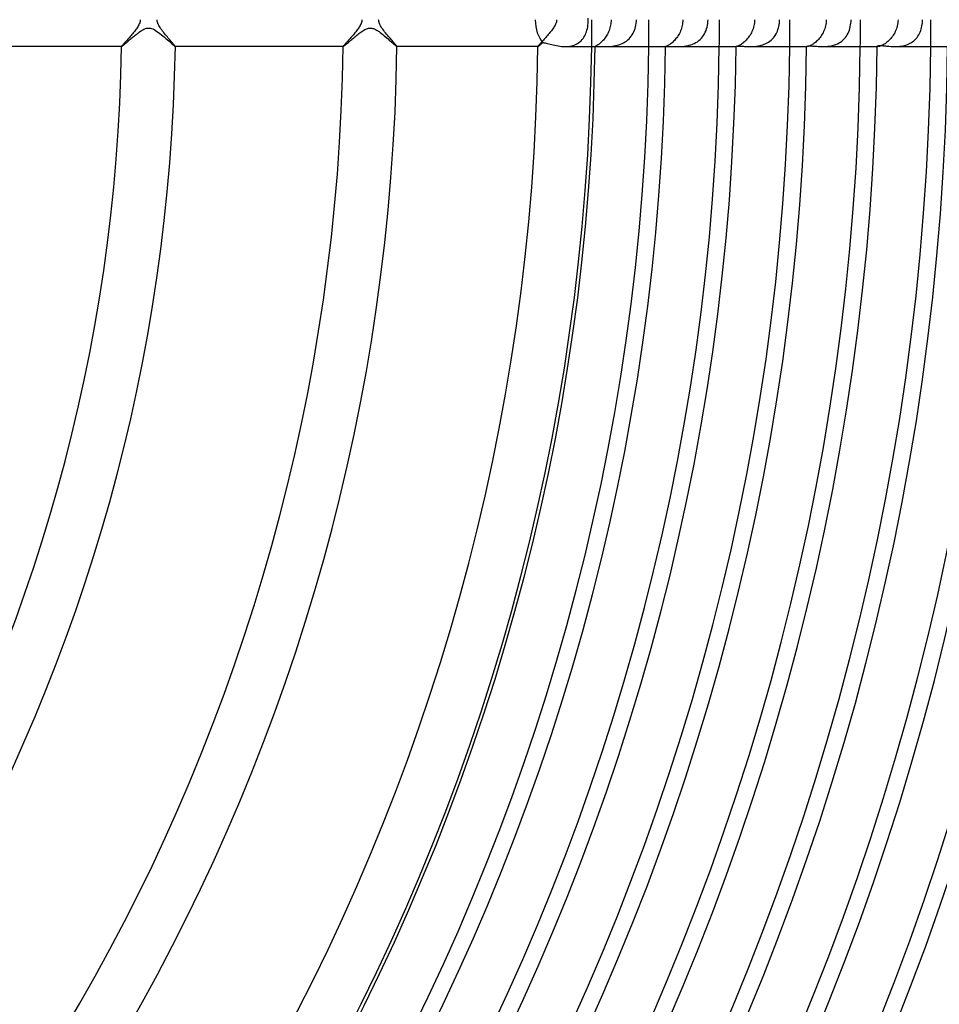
# Model space of a CAD drawing. Header units: millimetres. Extents: x -310 to 310, y -273 to 273.
# Tile 50 of 76: x 122 to 191, y -73 to 0. Entities that reach past the tile are written whole.
import ezdxf

# ---------------------------------------------------------------- set-up
doc = ezdxf.new("R2010")
doc.units = ezdxf.units.MM
doc.layers.add('HIDDEN', color=7, linetype='Continuous')
doc.layers.add('THICK', color=7, linetype='Continuous')

msp = doc.modelspace()

# ---------------------------------------------------------------- linework, layer by layer
at = {"layer": 'HIDDEN'}
for p, q in [((132.627, -0.062), (132.624, 0)), ((147.876, 0), (147.871, -0.073)), ((149.128, -0.068), (149.124, 0)), ((162.376, 0), (162.37, -0.083)), ((164.733, 0), (164.731, 0.123)), ((166.434, 0), (166.431, -0.107)), ((168.314, -0.133), (168.318, 0)), ((171.771, 0), (171.768, -0.112)), ((173.643, -0.14), (173.647, 0)), ((177.111, 0), (177.107, -0.118)), ((178.97, -0.126), (178.974, 0)), ((182.453, 0), (182.449, -0.12)), ((184.295, -0.132), (184.298, 0)), ((187.797, 0), (187.793, -0.121)), ((189.618, -0.12), (189.621, 0)), ((131.095, -0.67), (131.044, -0.741)), ((131.142, -0.601), (131.095, -0.67)), ((131.187, -0.533), (131.142, -0.601)), ((131.229, -0.463), (131.187, -0.533)), ((131.268, -0.391), (131.229, -0.463)), ((131.303, -0.316), (131.268, -0.391)), ((131.333, -0.24), (131.303, -0.316)), ((131.356, -0.162), (131.333, -0.24)), ((131.37, -0.082), (131.356, -0.162)), ((131.376, 0), (131.37, -0.082)), ((132.636, -0.125), (132.627, -0.062)), ((132.652, -0.192), (132.636, -0.125)), ((132.675, -0.263), (132.652, -0.192)), ((132.706, -0.34), (132.675, -0.263)), ((132.747, -0.421), (132.706, -0.34)), ((132.794, -0.504), (132.747, -0.421)), ((132.847, -0.589), (132.794, -0.504)), ((132.905, -0.676), (132.847, -0.589)), ((132.968, -0.763), (132.905, -0.676)), ((147.574, -0.699), (147.525, -0.767)), ((147.621, -0.633), (147.574, -0.699)), ((147.666, -0.566), (147.621, -0.633)), ((147.708, -0.498), (147.666, -0.566)), ((147.748, -0.428), (147.708, -0.498)), ((147.784, -0.358), (147.748, -0.428)), ((147.815, -0.287), (147.784, -0.358)), ((147.841, -0.216), (147.815, -0.287)), ((147.86, -0.145), (147.841, -0.216)), ((147.871, -0.073), (147.86, -0.145)), ((149.138, -0.136), (149.128, -0.068)), ((149.156, -0.208), (149.138, -0.136)), ((149.183, -0.284), (149.156, -0.208)), ((149.219, -0.366), (149.183, -0.284)), ((149.263, -0.451), (149.219, -0.366)), ((149.314, -0.538), (149.263, -0.451)), ((149.371, -0.625), (149.314, -0.538)), ((149.432, -0.714), (149.371, -0.625)), ((149.498, -0.804), (149.432, -0.714)), ((162.087, -0.682), (162.037, -0.751)), ((162.134, -0.614), (162.087, -0.682)), ((162.179, -0.545), (162.134, -0.614)), ((162.223, -0.474), (162.179, -0.545)), ((162.264, -0.399), (162.223, -0.474)), ((162.301, -0.323), (162.264, -0.399)), ((162.331, -0.244), (162.301, -0.323)), ((162.355, -0.165), (162.331, -0.244)), ((162.37, -0.083), (162.355, -0.165)), ((164.635, -0.777), (164.664, -0.658)), ((164.664, -0.658), (164.689, -0.533)), ((164.689, -0.533), (164.708, -0.404)), ((164.708, -0.404), (164.722, -0.271)), ((164.722, -0.271), (164.73, -0.135)), ((164.73, -0.135), (164.733, 0)), ((166.316, -0.711), (166.282, -0.803)), ((166.345, -0.616), (166.316, -0.711)), ((166.371, -0.519), (166.345, -0.616)), ((166.393, -0.419), (166.371, -0.519)), ((166.41, -0.317), (166.393, -0.419)), ((166.423, -0.213), (166.41, -0.317)), ((166.431, -0.107), (166.423, -0.213)), ((168.181, -0.777), (168.223, -0.653)), ((168.223, -0.653), (168.257, -0.527)), ((168.257, -0.527), (168.284, -0.397)), ((168.284, -0.397), (168.303, -0.266)), ((168.303, -0.266), (168.314, -0.133)), ((171.674, -0.64), (171.641, -0.738)), ((171.702, -0.539), (171.674, -0.64)), ((171.726, -0.436), (171.702, -0.539)), ((171.745, -0.33), (171.726, -0.436)), ((171.76, -0.222), (171.745, -0.33)), ((171.768, -0.112), (171.76, -0.222)), ((173.5, -0.814), (173.545, -0.685)), ((173.545, -0.685), (173.581, -0.553)), ((173.581, -0.553), (173.61, -0.417)), ((173.61, -0.417), (173.631, -0.28)), ((173.631, -0.28), (173.643, -0.14)), ((177.001, -0.672), (176.964, -0.773)), ((177.033, -0.567), (177.001, -0.672)), ((177.06, -0.459), (177.033, -0.567)), ((177.081, -0.348), (177.06, -0.459)), ((177.098, -0.234), (177.081, -0.348)), ((177.107, -0.118), (177.098, -0.234)), ((178.818, -0.847), (178.859, -0.733)), ((178.859, -0.733), (178.894, -0.616)), ((178.894, -0.616), (178.923, -0.496)), ((178.923, -0.496), (178.945, -0.374)), ((178.945, -0.374), (178.961, -0.251)), ((178.961, -0.251), (178.97, -0.126)), ((182.337, -0.679), (182.299, -0.781)), ((182.371, -0.573), (182.337, -0.679)), ((182.399, -0.464), (182.371, -0.573)), ((182.422, -0.352), (182.399, -0.464)), ((182.439, -0.237), (182.422, -0.352)), ((182.449, -0.12), (182.439, -0.237)), ((184.174, -0.773), (184.212, -0.65)), ((184.212, -0.65), (184.243, -0.524)), ((184.243, -0.524), (184.267, -0.395)), ((184.267, -0.395), (184.285, -0.264)), ((184.285, -0.264), (184.295, -0.132)), ((187.678, -0.681), (187.639, -0.783)), ((187.712, -0.575), (187.678, -0.681)), ((187.742, -0.466), (187.712, -0.575)), ((187.765, -0.354), (187.742, -0.466)), ((187.782, -0.239), (187.765, -0.354)), ((187.793, -0.121), (187.782, -0.239)), ((189.485, -0.816), (189.521, -0.706)), ((189.521, -0.706), (189.552, -0.592)), ((189.552, -0.592), (189.577, -0.476)), ((189.577, -0.476), (189.596, -0.359)), ((189.596, -0.359), (189.61, -0.24)), ((189.61, -0.24), (189.618, -0.12)), ((130.453, -1.45), (130.398, -1.513)), ((130.511, -1.385), (130.453, -1.45)), ((130.57, -1.317), (130.511, -1.385)), ((130.631, -1.248), (130.57, -1.317)), ((130.692, -1.176), (130.631, -1.248)), ((130.754, -1.104), (130.692, -1.176)), ((130.815, -1.03), (130.754, -1.104)), ((130.875, -0.957), (130.815, -1.03)), ((130.934, -0.884), (130.875, -0.957)), ((130.99, -0.812), (130.934, -0.884)), ((131.044, -0.741), (130.99, -0.812)), ((133.034, -0.851), (132.968, -0.763)), ((133.104, -0.94), (133.034, -0.851)), ((133.175, -1.028), (133.104, -0.94)), ((133.248, -1.116), (133.175, -1.028)), ((133.32, -1.203), (133.248, -1.116)), ((133.39, -1.286), (133.32, -1.203)), ((133.46, -1.367), (133.39, -1.286)), ((133.526, -1.445), (133.46, -1.367)), ((133.591, -1.519), (133.526, -1.445)), ((146.998, -1.4), (146.939, -1.467)), ((147.058, -1.332), (146.998, -1.4)), ((147.119, -1.261), (147.058, -1.332)), ((147.181, -1.19), (147.119, -1.261)), ((147.241, -1.119), (147.181, -1.19)), ((147.301, -1.048), (147.241, -1.119)), ((147.36, -0.977), (147.301, -1.048)), ((147.417, -0.906), (147.36, -0.977)), ((147.472, -0.836), (147.417, -0.906)), ((147.525, -0.767), (147.472, -0.836)), ((149.568, -0.894), (149.498, -0.804)), ((149.639, -0.983), (149.568, -0.894)), ((149.712, -1.072), (149.639, -0.983)), ((149.785, -1.16), (149.712, -1.072)), ((149.856, -1.245), (149.785, -1.16)), ((149.926, -1.327), (149.856, -1.245)), ((149.994, -1.406), (149.926, -1.327)), ((150.059, -1.481), (149.994, -1.406)), ((161.454, -1.451), (161.398, -1.514)), ((161.511, -1.386), (161.454, -1.451)), ((161.57, -1.318), (161.511, -1.386)), ((161.631, -1.249), (161.57, -1.318)), ((161.692, -1.178), (161.631, -1.249)), ((161.753, -1.106), (161.692, -1.178)), ((161.813, -1.035), (161.753, -1.106)), ((161.871, -0.963), (161.813, -1.035)), ((161.929, -0.892), (161.871, -0.963)), ((161.984, -0.821), (161.929, -0.892)), ((162.037, -0.751), (161.984, -0.821)), ((164.273, -1.484), (164.343, -1.397)), ((164.343, -1.397), (164.406, -1.305)), ((164.406, -1.305), (164.464, -1.209)), ((164.464, -1.209), (164.515, -1.107)), ((164.515, -1.107), (164.56, -1.002)), ((164.56, -1.002), (164.6, -0.892)), ((164.6, -0.892), (164.635, -0.777)), ((165.91, -1.448), (165.855, -1.513)), ((165.964, -1.378), (165.91, -1.448)), ((166.017, -1.305), (165.964, -1.378)), ((166.068, -1.228), (166.017, -1.305)), ((166.116, -1.148), (166.068, -1.228)), ((166.162, -1.066), (166.116, -1.148)), ((166.205, -0.981), (166.162, -1.066)), ((166.246, -0.893), (166.205, -0.981)), ((166.282, -0.803), (166.246, -0.893)), ((167.678, -1.509), (167.772, -1.422)), ((167.772, -1.422), (167.859, -1.328)), ((167.859, -1.328), (167.938, -1.228)), ((167.938, -1.228), (168.01, -1.123)), ((168.01, -1.123), (168.075, -1.012)), ((168.075, -1.012), (168.132, -0.896)), ((168.132, -0.896), (168.181, -0.777)), ((171.262, -1.413), (171.205, -1.482)), ((171.317, -1.341), (171.262, -1.413)), ((171.371, -1.265), (171.317, -1.341)), ((171.423, -1.185), (171.371, -1.265)), ((171.473, -1.102), (171.423, -1.185)), ((171.52, -1.016), (171.473, -1.102)), ((171.564, -0.926), (171.52, -1.016)), ((171.604, -0.834), (171.564, -0.926)), ((171.641, -0.738), (171.604, -0.834)), ((173.061, -1.474), (173.154, -1.38)), ((173.154, -1.38), (173.239, -1.279)), ((173.239, -1.279), (173.316, -1.171)), ((173.316, -1.171), (173.386, -1.057)), ((173.386, -1.057), (173.447, -0.938)), ((173.447, -0.938), (173.5, -0.814)), ((176.547, -1.462), (176.485, -1.531)), ((176.608, -1.39), (176.547, -1.462)), ((176.667, -1.313), (176.608, -1.39)), ((176.724, -1.232), (176.667, -1.313)), ((176.778, -1.147), (176.724, -1.232)), ((176.83, -1.059), (176.778, -1.147)), ((176.878, -0.967), (176.83, -1.059)), ((176.923, -0.872), (176.878, -0.967)), ((176.964, -0.773), (176.923, -0.872)), ((178.346, -1.525), (178.433, -1.444)), ((178.433, -1.444), (178.513, -1.357)), ((178.513, -1.357), (178.587, -1.264)), ((178.587, -1.264), (178.655, -1.166)), ((178.655, -1.166), (178.716, -1.064)), ((178.716, -1.064), (178.77, -0.958)), ((178.77, -0.958), (178.818, -0.847)), ((181.926, -1.402), (181.863, -1.475)), ((181.988, -1.325), (181.926, -1.402)), ((182.048, -1.243), (181.988, -1.325)), ((182.105, -1.158), (182.048, -1.243)), ((182.159, -1.069), (182.105, -1.158)), ((182.21, -0.976), (182.159, -1.069)), ((182.256, -0.88), (182.21, -0.976)), ((182.299, -0.781), (182.256, -0.88)), ((183.707, -1.507), (183.795, -1.419)), ((183.795, -1.419), (183.876, -1.324)), ((183.876, -1.324), (183.95, -1.224)), ((183.95, -1.224), (184.017, -1.118)), ((184.017, -1.118), (184.077, -1.007)), ((184.077, -1.007), (184.129, -0.892)), ((184.129, -0.892), (184.174, -0.773)), ((187.249, -1.412), (187.181, -1.487)), ((187.315, -1.332), (187.249, -1.412)), ((187.378, -1.249), (187.315, -1.332)), ((187.438, -1.162), (187.378, -1.249)), ((187.494, -1.071), (187.438, -1.162)), ((187.547, -0.978), (187.494, -1.071)), ((187.595, -0.882), (187.547, -0.978)), ((187.639, -0.783), (187.595, -0.882)), ((189.067, -1.485), (189.145, -1.404)), ((189.145, -1.404), (189.216, -1.317)), ((189.216, -1.317), (189.282, -1.225)), ((189.282, -1.225), (189.342, -1.128)), ((189.342, -1.128), (189.395, -1.028)), ((189.395, -1.028), (189.443, -0.924)), ((189.443, -0.924), (189.485, -0.816)), ((129.988, -1.989), (129.985, -1.998)), ((129.985, -1.998), (129.985, -1.998)), ((129.985, -1.998), (129.985, -1.999)), ((129.985, -1.999), (129.985, -1.999)), ((129.985, -1.999), (129.986, -2)), ((129.986, -2), (129.986, -2)), ((129.986, -2), (129.987, -2)), ((129.996, -1.975), (129.988, -1.989)), ((130.011, -1.956), (129.996, -1.975)), ((130.031, -1.931), (130.011, -1.956)), ((130.056, -1.901), (130.031, -1.931)), ((130.085, -1.866), (130.056, -1.901)), ((130.119, -1.826), (130.085, -1.866)), ((130.158, -1.783), (130.119, -1.826)), ((130.199, -1.736), (130.158, -1.783)), ((130.245, -1.684), (130.199, -1.736)), ((130.293, -1.63), (130.245, -1.684)), ((130.344, -1.573), (130.293, -1.63)), ((130.398, -1.513), (130.344, -1.573)), ((133.652, -1.59), (133.591, -1.519)), ((133.709, -1.656), (133.652, -1.59)), ((133.763, -1.718), (133.709, -1.656)), ((133.811, -1.775), (133.763, -1.718)), ((133.855, -1.826), (133.811, -1.775)), ((133.894, -1.872), (133.855, -1.826)), ((133.926, -1.912), (133.894, -1.872)), ((133.951, -1.944), (133.926, -1.912)), ((133.97, -1.969), (133.951, -1.944)), ((133.981, -1.987), (133.97, -1.969)), ((133.985, -1.998), (133.981, -1.987)), ((133.983, -2), (133.983, -2)), ((133.983, -2), (133.984, -2)), ((133.984, -2), (133.984, -1.999)), ((133.984, -1.999), (133.985, -1.999)), ((133.985, -1.998), (133.985, -1.998)), ((133.985, -1.999), (133.985, -1.998)), ((146.49, -1.988), (146.486, -1.998)), ((146.486, -1.998), (146.486, -1.998)), ((146.486, -1.998), (146.487, -1.999)), ((146.487, -1.999), (146.487, -1.999)), ((146.487, -1.999), (146.487, -2)), ((146.487, -2), (146.488, -2)), ((146.488, -2), (146.489, -2)), ((146.5, -1.972), (146.49, -1.988)), ((146.517, -1.95), (146.5, -1.972)), ((146.54, -1.922), (146.517, -1.95)), ((146.568, -1.888), (146.54, -1.922)), ((146.601, -1.849), (146.568, -1.888)), ((146.639, -1.805), (146.601, -1.849)), ((146.681, -1.758), (146.639, -1.805)), ((146.727, -1.706), (146.681, -1.758)), ((146.776, -1.65), (146.727, -1.706)), ((146.828, -1.592), (146.776, -1.65)), ((146.883, -1.531), (146.828, -1.592)), ((146.939, -1.467), (146.883, -1.531)), ((150.121, -1.553), (150.059, -1.481)), ((150.179, -1.62), (150.121, -1.553)), ((150.234, -1.683), (150.179, -1.62)), ((150.284, -1.741), (150.234, -1.683)), ((150.329, -1.794), (150.284, -1.741)), ((150.37, -1.842), (150.329, -1.794)), ((150.405, -1.884), (150.37, -1.842)), ((150.434, -1.92), (150.405, -1.884)), ((150.457, -1.949), (150.434, -1.92)), ((150.474, -1.972), (150.457, -1.949)), ((150.483, -1.988), (150.474, -1.972)), ((150.487, -1.998), (150.483, -1.988)), ((150.484, -2), (150.485, -2)), ((150.485, -2), (150.486, -2)), ((150.486, -1.999), (150.487, -1.998)), ((150.486, -2), (150.486, -1.999)), ((150.486, -1.999), (150.486, -1.999)), ((150.487, -1.998), (150.487, -1.998)), ((160.991, -1.989), (160.988, -1.998)), ((160.988, -1.998), (160.988, -1.998)), ((160.988, -1.998), (160.988, -1.999)), ((160.988, -1.999), (160.988, -1.999)), ((160.988, -1.999), (160.989, -2)), ((160.989, -2), (160.989, -2)), ((160.989, -2), (160.99, -2)), ((160.999, -1.975), (160.991, -1.989)), ((161.013, -1.956), (160.999, -1.975)), ((161.033, -1.931), (161.013, -1.956)), ((161.058, -1.901), (161.033, -1.931)), ((161.087, -1.867), (161.058, -1.901)), ((161.121, -1.827), (161.087, -1.867)), ((161.159, -1.784), (161.121, -1.827)), ((161.2, -1.737), (161.159, -1.784)), ((161.246, -1.686), (161.2, -1.737)), ((161.294, -1.632), (161.246, -1.686)), ((161.345, -1.574), (161.294, -1.632)), ((161.398, -1.514), (161.345, -1.574)), ((162.998, -2), (163.124, -1.997)), ((163.124, -1.997), (163.248, -1.987)), ((163.248, -1.987), (163.372, -1.97)), ((163.372, -1.97), (163.492, -1.945)), ((163.492, -1.945), (163.608, -1.913)), ((163.608, -1.913), (163.72, -1.874)), ((163.72, -1.874), (163.827, -1.826)), ((163.827, -1.826), (163.929, -1.771)), ((163.929, -1.771), (164.025, -1.709)), ((164.025, -1.709), (164.114, -1.64)), ((164.114, -1.64), (164.197, -1.565)), ((164.197, -1.565), (164.273, -1.484)), ((165.241, -1.995), (165.238, -1.998)), ((165.238, -1.998), (165.238, -1.999)), ((165.238, -1.999), (165.239, -1.999)), ((165.239, -1.999), (165.24, -2)), ((165.24, -2), (165.242, -2)), ((165.249, -1.991), (165.241, -1.995)), ((165.242, -2), (165.244, -2)), ((165.244, -2), (165.247, -2)), ((165.262, -1.984), (165.249, -1.991)), ((165.28, -1.975), (165.262, -1.984)), ((165.304, -1.963), (165.28, -1.975)), ((165.332, -1.948), (165.304, -1.963)), ((165.364, -1.93), (165.332, -1.948)), ((165.401, -1.908), (165.364, -1.93)), ((165.442, -1.882), (165.401, -1.908)), ((165.486, -1.851), (165.442, -1.882)), ((165.533, -1.817), (165.486, -1.851)), ((165.583, -1.777), (165.533, -1.817)), ((165.636, -1.733), (165.583, -1.777)), ((165.69, -1.685), (165.636, -1.733)), ((165.745, -1.632), (165.69, -1.685)), ((165.8, -1.574), (165.745, -1.632)), ((165.855, -1.513), (165.8, -1.574)), ((165.973, -2), (166.076, -1.999)), ((166.076, -1.999), (166.183, -1.997)), ((166.183, -1.997), (166.293, -1.992)), ((166.293, -1.992), (166.407, -1.984)), ((166.407, -1.984), (166.524, -1.972)), ((166.524, -1.972), (166.643, -1.955)), ((166.643, -1.955), (166.765, -1.933)), ((166.765, -1.933), (166.887, -1.906)), ((166.887, -1.906), (167.008, -1.871)), ((167.008, -1.871), (167.129, -1.83)), ((167.129, -1.83), (167.248, -1.78)), ((167.248, -1.78), (167.363, -1.724)), ((167.363, -1.724), (167.473, -1.66)), ((167.473, -1.66), (167.578, -1.588)), ((167.578, -1.588), (167.678, -1.509)), ((170.492, -1.999), (170.488, -2)), ((170.488, -2), (170.488, -2)), ((170.488, -2), (170.488, -2)), ((170.488, -2), (170.488, -2)), ((170.488, -2), (170.488, -2)), ((170.488, -2), (170.488, -2)), ((170.488, -2), (170.488, -2)), ((170.502, -1.997), (170.492, -1.999)), ((170.517, -1.992), (170.502, -1.997)), ((170.537, -1.986), (170.517, -1.992)), ((170.563, -1.976), (170.537, -1.986)), ((170.593, -1.963), (170.563, -1.976)), ((170.628, -1.947), (170.593, -1.963)), ((170.667, -1.927), (170.628, -1.947)), ((170.711, -1.902), (170.667, -1.927)), ((170.758, -1.874), (170.711, -1.902)), ((170.808, -1.841), (170.758, -1.874)), ((170.861, -1.803), (170.808, -1.841)), ((170.916, -1.761), (170.861, -1.803)), ((170.973, -1.714), (170.916, -1.761)), ((171.031, -1.662), (170.973, -1.714)), ((171.089, -1.606), (171.031, -1.662)), ((171.147, -1.546), (171.089, -1.606)), ((171.205, -1.482), (171.147, -1.546)), ((171.398, -2), (171.51, -1.999)), ((171.51, -1.999), (171.627, -1.995)), ((171.627, -1.995), (171.746, -1.988)), ((171.746, -1.988), (171.87, -1.976)), ((171.87, -1.976), (171.995, -1.959)), ((171.995, -1.959), (172.122, -1.936)), ((172.122, -1.936), (172.25, -1.906)), ((172.25, -1.906), (172.377, -1.869)), ((172.377, -1.869), (172.502, -1.824)), ((172.502, -1.824), (172.624, -1.771)), ((172.624, -1.771), (172.741, -1.709)), ((172.741, -1.709), (172.853, -1.64)), ((172.853, -1.64), (172.96, -1.561)), ((172.96, -1.561), (173.061, -1.474)), ((175.739, -1.998), (175.739, -1.997)), ((175.74, -1.999), (175.739, -1.998)), ((175.739, -2), (175.749, -2)), ((175.741, -1.999), (175.74, -1.999)), ((175.743, -2), (175.741, -1.999)), ((175.746, -2), (175.743, -2)), ((175.749, -2), (175.746, -2)), ((175.763, -1.999), (175.749, -2)), ((175.782, -1.996), (175.763, -1.999)), ((175.807, -1.99), (175.782, -1.996)), ((175.837, -1.981), (175.807, -1.99)), ((175.873, -1.969), (175.837, -1.981)), ((175.913, -1.952), (175.873, -1.969)), ((175.958, -1.932), (175.913, -1.952)), ((176.007, -1.907), (175.958, -1.932)), ((176.059, -1.877), (176.007, -1.907)), ((176.115, -1.843), (176.059, -1.877)), ((176.173, -1.803), (176.115, -1.843)), ((176.234, -1.759), (176.173, -1.803)), ((176.296, -1.708), (176.234, -1.759)), ((176.359, -1.654), (176.296, -1.708)), ((176.422, -1.594), (176.359, -1.654)), ((176.485, -1.531), (176.422, -1.594)), ((176.804, -2), (176.914, -1.999)), ((176.914, -1.999), (177.026, -1.995)), ((177.026, -1.995), (177.14, -1.987)), ((177.14, -1.987), (177.255, -1.975)), ((177.255, -1.975), (177.372, -1.958)), ((177.372, -1.958), (177.489, -1.936)), ((177.489, -1.936), (177.606, -1.908)), ((177.606, -1.908), (177.722, -1.874)), ((177.722, -1.874), (177.835, -1.833)), ((177.835, -1.833), (177.946, -1.785)), ((177.946, -1.785), (178.052, -1.731)), ((178.052, -1.731), (178.156, -1.669)), ((178.156, -1.669), (178.254, -1.6)), ((178.254, -1.6), (178.346, -1.525)), ((180.99, -1.993), (180.989, -1.99)), ((180.989, -2), (181.022, -2)), ((180.993, -1.995), (180.99, -1.993)), ((180.997, -1.997), (180.993, -1.995)), ((181.004, -1.999), (180.997, -1.997)), ((181.012, -2), (181.004, -1.999)), ((181.021, -2), (181.012, -2)), ((181.044, -1.999), (181.021, -2)), ((181.072, -1.995), (181.044, -1.999)), ((181.106, -1.988), (181.072, -1.995)), ((181.145, -1.977), (181.106, -1.988)), ((181.189, -1.962), (181.145, -1.977)), ((181.237, -1.943), (181.189, -1.962)), ((181.29, -1.919), (181.237, -1.943)), ((181.346, -1.89), (181.29, -1.919)), ((181.406, -1.856), (181.346, -1.89)), ((181.468, -1.817), (181.406, -1.856)), ((181.533, -1.772), (181.468, -1.817)), ((181.599, -1.722), (181.533, -1.772)), ((181.665, -1.668), (181.599, -1.722)), ((181.732, -1.608), (181.665, -1.668)), ((181.798, -1.544), (181.732, -1.608)), ((181.863, -1.475), (181.798, -1.544)), ((182.198, -2), (182.317, -1.998)), ((182.317, -1.998), (182.438, -1.993)), ((182.438, -1.993), (182.56, -1.983)), ((182.56, -1.983), (182.684, -1.967)), ((182.684, -1.967), (182.809, -1.945)), ((182.809, -1.945), (182.933, -1.917)), ((182.933, -1.917), (183.055, -1.881)), ((183.055, -1.881), (183.175, -1.838)), ((183.175, -1.838), (183.292, -1.787)), ((183.292, -1.787), (183.404, -1.728)), ((183.404, -1.728), (183.511, -1.662)), ((183.511, -1.662), (183.612, -1.588)), ((183.612, -1.588), (183.707, -1.507)), ((186.241, -1.984), (186.239, -1.978)), ((186.239, -2), (186.303, -2)), ((186.247, -1.989), (186.241, -1.984)), ((186.255, -1.994), (186.247, -1.989)), ((186.268, -1.997), (186.255, -1.994)), ((186.284, -1.999), (186.268, -1.997)), ((186.303, -2), (186.284, -1.999)), ((186.333, -1.999), (186.303, -2)), ((186.37, -1.994), (186.333, -1.999)), ((186.412, -1.985), (186.37, -1.994)), ((186.459, -1.972), (186.412, -1.985)), ((186.511, -1.955), (186.459, -1.972)), ((186.568, -1.932), (186.511, -1.955)), ((186.629, -1.905), (186.568, -1.932)), ((186.693, -1.872), (186.629, -1.905)), ((186.759, -1.833), (186.693, -1.872)), ((186.828, -1.789), (186.759, -1.833)), ((186.899, -1.738), (186.828, -1.789)), ((186.97, -1.683), (186.899, -1.738)), ((187.042, -1.622), (186.97, -1.683)), ((187.112, -1.557), (187.042, -1.622)), ((187.181, -1.487), (187.112, -1.557)), ((187.584, -2), (187.695, -1.998)), ((187.695, -1.998), (187.809, -1.993)), ((187.809, -1.993), (187.923, -1.983)), ((187.923, -1.983), (188.039, -1.968)), ((188.039, -1.968), (188.154, -1.948)), ((188.154, -1.948), (188.269, -1.922)), ((188.269, -1.922), (188.382, -1.89)), ((188.382, -1.89), (188.492, -1.851)), ((188.492, -1.851), (188.599, -1.806)), ((188.599, -1.806), (188.702, -1.755)), ((188.702, -1.755), (188.801, -1.697)), ((188.801, -1.697), (188.895, -1.633)), ((188.895, -1.633), (188.984, -1.562)), ((188.984, -1.562), (189.067, -1.485))]:
    msp.add_line(p, q, dxfattribs=at)
for radius, start in [(165, 359.30546), (169.25, 359.32294), (174.5, 359.34328), (179.75, 359.36247), (185, 359.38058), (190.25, 359.39765)]:
    msp.add_arc((0, 0), radius, start, 0, dxfattribs=at)
at = {"layer": 'THICK'}
for p, q in [((131.575, -0.748), (131.639, -0.716)), ((131.639, -0.716), (131.704, -0.687)), ((131.704, -0.687), (131.772, -0.662)), ((131.772, -0.662), (131.843, -0.643)), ((131.843, -0.643), (131.915, -0.63)), ((131.915, -0.63), (131.986, -0.625)), ((131.986, -0.625), (132.058, -0.627)), ((132.058, -0.627), (132.13, -0.638)), ((132.13, -0.638), (132.209, -0.657)), ((132.209, -0.657), (132.299, -0.69)), ((132.299, -0.69), (132.4, -0.737)), ((148.097, -0.737), (148.169, -0.702)), ((148.169, -0.702), (148.236, -0.675)), ((148.236, -0.675), (148.299, -0.654)), ((148.299, -0.654), (148.357, -0.64)), ((148.357, -0.64), (148.412, -0.63)), ((148.412, -0.63), (148.465, -0.625)), ((148.465, -0.625), (148.518, -0.625)), ((148.518, -0.625), (148.571, -0.628)), ((148.571, -0.628), (148.624, -0.636)), ((148.624, -0.636), (148.677, -0.648)), ((148.677, -0.648), (148.736, -0.666)), ((148.736, -0.666), (148.803, -0.692)), ((148.803, -0.692), (148.88, -0.727)), ((148.88, -0.727), (148.966, -0.773)), ((130.573, -1.511), (130.631, -1.461)), ((130.631, -1.461), (130.69, -1.411)), ((130.69, -1.411), (130.75, -1.359)), ((130.75, -1.359), (130.812, -1.307)), ((130.812, -1.307), (130.876, -1.254)), ((130.876, -1.254), (130.94, -1.201)), ((130.94, -1.201), (131.006, -1.147)), ((131.006, -1.147), (131.071, -1.095)), ((131.071, -1.095), (131.136, -1.044)), ((131.136, -1.044), (131.201, -0.995)), ((131.201, -0.995), (131.265, -0.947)), ((131.265, -0.947), (131.329, -0.902)), ((131.329, -0.902), (131.392, -0.859)), ((131.392, -0.859), (131.454, -0.819)), ((131.454, -0.819), (131.515, -0.782)), ((131.515, -0.782), (131.575, -0.748)), ((132.4, -0.737), (132.508, -0.798)), ((132.508, -0.798), (132.617, -0.868)), ((132.617, -0.868), (132.727, -0.947)), ((132.727, -0.947), (132.838, -1.031)), ((132.838, -1.031), (132.951, -1.12)), ((132.951, -1.12), (133.063, -1.212)), ((133.063, -1.212), (133.175, -1.307)), ((133.175, -1.307), (133.284, -1.401)), ((133.284, -1.401), (133.391, -1.495)), ((147.059, -1.524), (147.128, -1.464)), ((147.128, -1.464), (147.199, -1.403)), ((147.199, -1.403), (147.272, -1.341)), ((147.272, -1.341), (147.346, -1.279)), ((147.346, -1.279), (147.42, -1.217)), ((147.42, -1.217), (147.495, -1.156)), ((147.495, -1.156), (147.571, -1.095)), ((147.571, -1.095), (147.647, -1.036)), ((147.647, -1.036), (147.722, -0.979)), ((147.722, -0.979), (147.798, -0.924)), ((147.798, -0.924), (147.874, -0.871)), ((147.874, -0.871), (147.949, -0.822)), ((147.949, -0.822), (148.024, -0.777)), ((148.024, -0.777), (148.097, -0.737)), ((148.966, -0.773), (149.056, -0.828)), ((149.056, -0.828), (149.15, -0.891)), ((149.15, -0.891), (149.245, -0.959)), ((149.245, -0.959), (149.342, -1.033)), ((149.342, -1.033), (149.44, -1.11)), ((149.44, -1.11), (149.538, -1.191)), ((149.538, -1.191), (149.635, -1.272)), ((149.635, -1.272), (149.73, -1.353)), ((149.73, -1.353), (149.823, -1.434)), ((149.823, -1.434), (149.914, -1.514)), ((129.987, -2), (117.48, -2)), ((129.987, -2), (129.994, -1.998)), ((129.994, -1.998), (130.005, -1.992)), ((130.005, -1.992), (130.02, -1.981)), ((130.02, -1.981), (130.039, -1.967)), ((130.039, -1.967), (130.062, -1.95)), ((130.062, -1.95), (130.088, -1.928)), ((130.088, -1.928), (130.118, -1.903)), ((130.118, -1.903), (130.152, -1.875)), ((130.152, -1.875), (130.189, -1.844)), ((130.189, -1.844), (130.228, -1.81)), ((130.228, -1.81), (130.27, -1.773)), ((130.27, -1.773), (130.315, -1.734)), ((130.315, -1.734), (130.363, -1.693)), ((130.363, -1.693), (130.412, -1.65)), ((130.412, -1.65), (130.464, -1.605)), ((130.464, -1.605), (130.518, -1.559)), ((130.518, -1.559), (130.573, -1.511)), ((133.391, -1.495), (133.494, -1.585)), ((133.494, -1.585), (133.591, -1.671)), ((133.591, -1.671), (133.68, -1.75)), ((133.68, -1.75), (133.76, -1.821)), ((133.76, -1.821), (133.83, -1.882)), ((133.83, -1.882), (133.889, -1.932)), ((133.889, -1.932), (133.934, -1.969)), ((133.934, -1.969), (133.966, -1.992)), ((133.966, -1.992), (133.983, -2)), ((146.489, -2), (133.983, -2)), ((146.489, -2), (146.497, -1.997)), ((146.497, -1.997), (146.511, -1.989)), ((146.511, -1.989), (146.53, -1.975)), ((146.53, -1.975), (146.555, -1.956)), ((146.555, -1.956), (146.586, -1.931)), ((146.586, -1.931), (146.621, -1.902)), ((146.621, -1.902), (146.661, -1.868)), ((146.661, -1.868), (146.707, -1.829)), ((146.707, -1.829), (146.756, -1.787)), ((146.756, -1.787), (146.81, -1.74)), ((146.81, -1.74), (146.867, -1.691)), ((146.867, -1.691), (146.928, -1.638)), ((146.928, -1.638), (146.992, -1.582)), ((146.992, -1.582), (147.059, -1.524)), ((149.914, -1.514), (150.001, -1.591)), ((150.001, -1.591), (150.084, -1.665)), ((150.084, -1.665), (150.163, -1.734)), ((150.163, -1.734), (150.235, -1.798)), ((150.235, -1.798), (150.3, -1.855)), ((150.3, -1.855), (150.357, -1.904)), ((150.357, -1.904), (150.405, -1.944)), ((150.405, -1.944), (150.443, -1.975)), ((150.443, -1.975), (150.47, -1.994)), ((150.47, -1.994), (150.484, -2)), ((160.99, -2), (150.484, -2)), ((160.99, -2), (160.996, -1.998)), ((160.996, -1.998), (161.006, -1.993)), ((161.006, -1.993), (161.018, -1.984)), ((161.018, -1.984), (161.035, -1.973)), ((161.035, -1.973), (161.054, -1.958)), ((161.054, -1.958), (161.077, -1.939)), ((161.077, -1.939), (161.102, -1.919)), ((161.102, -1.919), (161.131, -1.895)), ((161.131, -1.895), (161.162, -1.868)), ((161.162, -1.868), (161.196, -1.839)), ((161.196, -1.839), (161.232, -1.808)), ((161.232, -1.808), (161.271, -1.775)), ((161.271, -1.775), (161.311, -1.74)), ((161.311, -1.74), (161.354, -1.703)), ((161.354, -1.703), (161.431, -1.715)), ((161.431, -1.715), (161.516, -1.731)), ((161.516, -1.731), (161.606, -1.751)), ((161.606, -1.751), (161.701, -1.775)), ((161.701, -1.775), (161.801, -1.8)), ((161.801, -1.8), (161.906, -1.827)), ((161.906, -1.827), (162.015, -1.855)), ((162.015, -1.855), (162.128, -1.882)), ((162.128, -1.882), (162.245, -1.908)), ((162.245, -1.908), (162.365, -1.933)), ((162.365, -1.933), (162.487, -1.955)), ((162.487, -1.955), (162.613, -1.974)), ((162.613, -1.974), (162.741, -1.988)), ((162.741, -1.988), (162.869, -1.997)), ((162.869, -1.997), (162.998, -2)), ((163, -2), (165.247, -2)), ((165.247, -2), (165.266, -1.999)), ((165.266, -1.999), (165.295, -1.998)), ((165.295, -1.998), (165.334, -1.996)), ((165.334, -1.996), (165.383, -1.995)), ((165.383, -1.995), (165.442, -1.995)), ((165.442, -1.995), (165.51, -1.994)), ((165.51, -1.994), (165.588, -1.995)), ((165.588, -1.995), (165.674, -1.996)), ((165.674, -1.996), (165.768, -1.998)), ((165.768, -1.998), (165.867, -2)), ((165.867, -2), (165.972, -2)), ((165.973, -2), (170.489, -2)), ((170.488, -2), (170.493, -1.999)), ((170.493, -1.999), (170.508, -1.996)), ((170.508, -1.996), (170.533, -1.993)), ((170.533, -1.993), (170.569, -1.99)), ((170.569, -1.99), (170.614, -1.987)), ((170.614, -1.987), (170.67, -1.985)), ((170.67, -1.985), (170.735, -1.985)), ((170.735, -1.985), (170.81, -1.986)), ((170.81, -1.986), (170.893, -1.988)), ((170.893, -1.988), (170.983, -1.991)), ((170.983, -1.991), (171.079, -1.994)), ((171.079, -1.994), (171.181, -1.997)), ((171.181, -1.997), (171.287, -1.999)), ((171.287, -1.999), (171.398, -2)), ((171.398, -2), (175.739, -2)), ((175.739, -1.997), (175.743, -1.993)), ((175.743, -1.993), (175.755, -1.989)), ((175.755, -1.989), (175.777, -1.984)), ((175.777, -1.984), (175.807, -1.979)), ((175.807, -1.979), (175.847, -1.975)), ((175.847, -1.975), (175.897, -1.972)), ((175.897, -1.972), (175.957, -1.971)), ((175.957, -1.971), (176.028, -1.971)), ((176.028, -1.971), (176.106, -1.973)), ((176.106, -1.973), (176.19, -1.977)), ((176.19, -1.977), (176.281, -1.981)), ((176.281, -1.981), (176.377, -1.986)), ((176.377, -1.986), (176.478, -1.991)), ((176.478, -1.991), (176.583, -1.996)), ((176.583, -1.996), (176.692, -1.999)), ((176.692, -1.999), (176.804, -2)), ((176.804, -2), (180.989, -2)), ((180.989, -1.99), (180.993, -1.984)), ((180.993, -1.984), (181.003, -1.978)), ((181.003, -1.978), (181.022, -1.971)), ((181.022, -1.971), (181.048, -1.965)), ((181.048, -1.965), (181.082, -1.96)), ((181.082, -1.96), (181.125, -1.955)), ((181.125, -1.955), (181.176, -1.953)), ((181.176, -1.953), (181.237, -1.952)), ((181.237, -1.952), (181.305, -1.954)), ((181.305, -1.954), (181.38, -1.957)), ((181.38, -1.957), (181.463, -1.962)), ((181.463, -1.962), (181.552, -1.968)), ((181.552, -1.968), (181.648, -1.975)), ((181.648, -1.975), (181.75, -1.982)), ((181.75, -1.982), (181.856, -1.989)), ((181.856, -1.989), (181.967, -1.995)), ((181.967, -1.995), (182.081, -1.999)), ((182.081, -1.999), (182.198, -2)), ((182.198, -2), (186.239, -2)), ((186.239, -1.978), (186.243, -1.97)), ((186.243, -1.97), (186.253, -1.962)), ((186.253, -1.962), (186.271, -1.953)), ((186.271, -1.953), (186.295, -1.945)), ((186.295, -1.945), (186.328, -1.939)), ((186.328, -1.939), (186.368, -1.933)), ((186.368, -1.933), (186.417, -1.93)), ((186.417, -1.93), (186.473, -1.929)), ((186.473, -1.929), (186.535, -1.93)), ((186.535, -1.93), (186.605, -1.933)), ((186.605, -1.933), (186.681, -1.938)), ((186.681, -1.938), (186.764, -1.945)), ((186.764, -1.945), (186.852, -1.953)), ((186.852, -1.953), (186.946, -1.962)), ((186.946, -1.962), (187.044, -1.971)), ((187.044, -1.971), (187.146, -1.98)), ((187.146, -1.98), (187.251, -1.988)), ((187.251, -1.988), (187.359, -1.994)), ((187.359, -1.994), (187.47, -1.998)), ((187.47, -1.998), (187.584, -2)), ((187.584, -2), (191.49, -2))]:
    msp.add_line(p, q, dxfattribs=at)
for radius, start, end in [(249.25, 300.3237, 359.67628), (254.5, 300.29419, 359.70579), (259.75, 300.26233, 359.73764), (130, 300.88153, 359.1185), (134, 300.85517, 359.1448), (146.5, 300.78223, 359.2178), (150.5, 300.76144, 359.2386), (161, 300.71176, 359.28821), (165, 300.69451, 359.30546), (165.25, 300.69348, 359.30655), (169.25, 300.6771, 359.32294), (170.5, 300.67211, 359.32792), (174.5, 300.6567, 359.34328), (175.75, 300.65114, 359.34883), (179.75, 300.6375, 359.36247), (181, 300.63, 359.37003), (185, 300.6194, 359.38058), (186.25, 300.60863, 359.39135), (190.25, 300.60232, 359.39765), (191.5, 300.58708, 359.41289), (195.5, 300.58617, 359.41386), (196.75, 300.56537, 359.43466), (200.75, 300.57081, 359.42916), (202, 300.54337, 359.45661), (206, 300.55626, 359.44372), (207.25, 300.52108, 359.47889), (211.25, 300.54245, 359.45752), (212.5, 300.4985, 359.50147), (216.5, 300.52927, 359.4707), (217.75, 300.47553, 359.52445), (221.75, 300.51678, 359.48325), (223, 300.4521, 359.54788), (227, 300.50481, 359.49517), (228.25, 300.42815, 359.57189), (232.25, 300.49341, 359.50657), (233.5, 300.40351, 359.59652), (237.5, 300.48252, 359.51751), (238.75, 300.37801, 359.62196), (242.75, 300.47203, 359.52794), (244, 300.35154, 359.64849), (248, 300.46206, 359.53791), (253.25, 300.4525, 359.54754), (258.5, 300.44327, 359.5567), (263.75, 300.43445, 359.56553), (266, 300.39251, 359.60747), (270, 300.42442, 359.57561)]:
    msp.add_arc((0, 0), radius, start, end, dxfattribs=at)
msp.add_ellipse((161.982, 0), major_axis=(0, 2), ratio=0.598741, start_param=1.570796, end_param=2.589439, dxfattribs=at)

doc.saveas('drawing.dxf')
